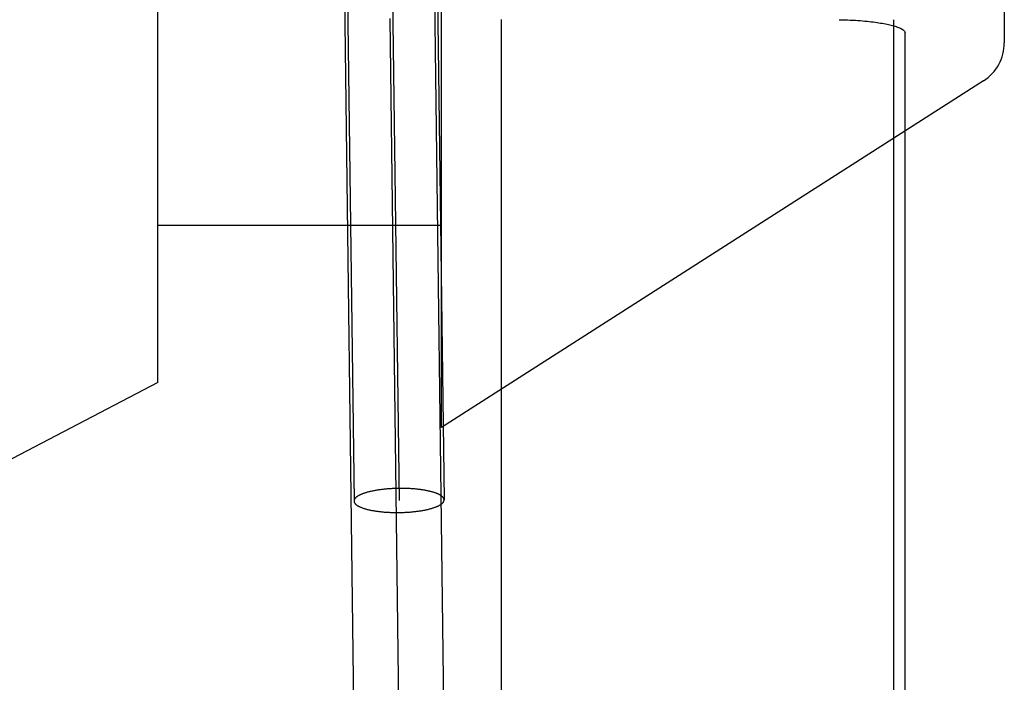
# Model space of a CAD drawing. Header units: inches. Extents: x 0 to 215, y 0 to 139.
# Tile 98 of 111: x 125.105 to 125.324, y 51.902 to 52.049. Entities that reach past the tile are written whole.
import ezdxf

# ---------------------------------------------------------------- set-up
doc = ezdxf.new("R2010")
doc.units = ezdxf.units.IN
doc.header["$LTSCALE"] = 11.804375
doc.header["$MEASUREMENT"] = 0
doc.linetypes.add('HIDDEN', pattern=[0.2, 0.1, -0.1])
doc.layers.add('DEFAULT_2', color=8, linetype='HIDDEN')

msp = doc.modelspace()

# ---------------------------------------------------------------- linework, layer by layer
at = {"layer": 'DEFAULT_2', "color": 8, "linetype": 'HIDDEN'}
for p, q in [((125.199018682, 51.9586561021), (125.199018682, 52.1986561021)), ((125.136018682, 51.9686561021), (125.136018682, 52.1886561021)), ((125.324018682, 52.1131834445), (125.324018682, 52.0441287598)), ((125.1974556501, 52.1094704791), (125.1995876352, 51.9426099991)), ((125.1774724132, 52.10812679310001), (125.1795892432, 51.9423563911)), ((125.18758757, 52.09976074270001), (125.1895884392, 51.9424831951)), ((125.1796503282, 51.8866408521), (125.1774020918, 52.0656144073)), ((125.1996487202, 51.88689446), (125.197401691, 52.0657639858)), ((125.1896495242, 51.886767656), (125.1875915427, 52.0495355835)), ((125.2123507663, 51.6742792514), (125.2123507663, 52.0492792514)), ((125.2994139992, 52.0492497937), (125.2994139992, 51.6743087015)), ((125.3019993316, 51.6771774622), (125.3019993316, 52.0463810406)), ((125.3194092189, 52.0357060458), (125.199018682, 51.9586561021)), ((125.136018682, 52.0036561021), (125.199018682, 52.0036561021)), ((125.136018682, 51.9686561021), (125.011018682, 51.9036561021))]:
    msp.add_line(p, q, dxfattribs=at)
for points in [[(125.2873332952, 52.0492683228), (125.2879764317, 52.0492553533), (125.2886030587, 52.0492378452), (125.2892133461, 52.0492161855), (125.2898074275, 52.0491906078), (125.2903858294, 52.0491613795), (125.2909475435, 52.049128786), (125.2914906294, 52.0490932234), (125.2920184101, 52.0490546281), (125.2925342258, 52.0490129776), (125.2930360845, 52.0489685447), (125.2935228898, 52.0489215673), (125.2939952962, 52.0488721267), (125.2944535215, 52.04882035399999), (125.2948977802, 52.0487663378), (125.2953282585, 52.0487101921), (125.2957452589, 52.0486519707), (125.2961490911, 52.0485917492), (125.2965399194, 52.0485295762), (125.2969179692, 52.04846551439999), (125.2972833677, 52.0483995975), (125.2976362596, 52.0483318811), (125.2979768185, 52.04826236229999), (125.2983052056, 52.04819107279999), (125.2986216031, 52.0481179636), (125.2989261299, 52.048043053), (125.2992191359, 52.04796617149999), (125.299500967, 52.0478872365), (125.2997717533, 52.047806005), (125.3000317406, 52.0477223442), (125.3002809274, 52.0476358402), (125.3005193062, 52.0475463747), (125.3007471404, 52.0474529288), (125.3009651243, 52.0473549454), (125.3011719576, 52.0472509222), (125.3013679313, 52.0471401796), (125.301548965, 52.0470196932), (125.3017161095, 52.0468876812), (125.3018542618, 52.0467397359), (125.301946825, 52.0465702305), (125.3019993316, 52.0463810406)], [(125.1895884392, 51.9451620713), (125.1893640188, 51.9451587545), (125.1891398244, 51.945154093), (125.1889157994, 51.9451480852), (125.188692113, 51.94514073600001), (125.1884688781, 51.94513204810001), (125.1882462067, 51.94512202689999), (125.1880242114, 51.9451106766), (125.1878030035, 51.9450980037), (125.1875826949, 51.9450840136), (125.1873633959, 51.9450687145), (125.1871452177, 51.945052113), (125.1869282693, 51.94503421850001), (125.1867126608, 51.9450150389), (125.1864984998, 51.944994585), (125.1862858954, 51.944972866), (125.1860749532, 51.9449498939), (125.1858657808, 51.94492567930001), (125.1856584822, 51.9449002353), (125.1854531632, 51.9448735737), (125.1852499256, 51.944845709), (125.1850488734, 51.9448166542), (125.1848501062, 51.94478642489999), (125.1846537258, 51.9447550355), (125.1844598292, 51.9447225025), (125.184268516, 51.9446888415), (125.1840798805, 51.9446540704), (125.1838940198, 51.9446182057), (125.1837110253, 51.9445812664), (125.1835309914, 51.94454327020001), (125.1833540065, 51.9445042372), (125.1831801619, 51.9444641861), (125.1830095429, 51.94442313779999), (125.1828422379, 51.9443811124), (125.1826783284, 51.9443381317), (125.1825178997, 51.9442942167), (125.18236103, 51.94424939), (125.1822078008, 51.9442036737), (125.1820582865, 51.9441570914), (125.1819125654, 51.944109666), (125.1817707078, 51.9440614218), (125.1816327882, 51.9440123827), (125.181498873, 51.9439625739), (125.1813690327, 51.9439120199), (125.1812433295, 51.9438607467), (125.1811218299, 51.9438087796), (125.1810045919, 51.9437561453), (125.1808916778, 51.94370286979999), (125.180783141, 51.9436489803), (125.1806790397, 51.9435945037), (125.1805794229, 51.9435394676), (125.1804843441, 51.9434838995), (125.1803938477, 51.94342782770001), (125.1803079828, 51.9433712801), (125.1802267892, 51.9433142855), (125.1801503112, 51.9432568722), (125.1800785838, 51.9431990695), (125.1800116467, 51.9431409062), (125.17994953, 51.94308241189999), (125.1798922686, 51.9430236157), (125.1798398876, 51.9429645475), (125.1797924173, 51.9429052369), (125.1797498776, 51.9428457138), (125.1797122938, 51.94278600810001), (125.1796796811, 51.9427261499), (125.1796520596, 51.9426661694), (125.1796294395, 51.94260609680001), (125.179611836, 51.9425459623), (125.1795992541, 51.9424857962), (125.1795917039, 51.9424256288), (125.1795891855, 51.9423654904), (125.1795892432, 51.94235639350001)], [(125.1995876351, 51.9426099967), (125.1995851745, 51.942660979), (125.1995776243, 51.9427209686), (125.1995650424, 51.94278083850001), (125.1995474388, 51.9428405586), (125.1995248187, 51.9429000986), (125.1994971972, 51.9429594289), (125.1994645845, 51.9430185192), (125.1994270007, 51.9430773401), (125.1993844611, 51.9431358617), (125.1993369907, 51.9431940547), (125.1992846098, 51.9432518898), (125.1992273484, 51.9433093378), (125.1991652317, 51.9433663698), (125.1990982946, 51.9434229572), (125.1990265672, 51.9434790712), (125.1989500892, 51.943534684), (125.1988688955, 51.9435897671), (125.1987830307, 51.9436442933), (125.1986925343, 51.9436982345), (125.1985974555, 51.9437515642), (125.1984978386, 51.943804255), (125.1983937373, 51.9438562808), (125.1982852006, 51.943907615), (125.1981722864, 51.9439582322), (125.1980550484, 51.94400810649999), (125.1979335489, 51.9440572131), (125.1978078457, 51.9441055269), (125.1976780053, 51.9441530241), (125.1975440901, 51.94419968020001), (125.1974061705, 51.9442454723), (125.1972643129, 51.94429037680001), (125.1971185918, 51.9443343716), (125.1969690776, 51.9443774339), (125.1968158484, 51.9444195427), (125.1966589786, 51.9444606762), (125.1964985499, 51.94450081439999), (125.1963346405, 51.9445399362), (125.1961673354, 51.94457802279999), (125.1959967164, 51.9446150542), (125.1958228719, 51.9446510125), (125.1956458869, 51.9446858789), (125.195465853, 51.9447196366), (125.1952828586, 51.9447522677), (125.1950969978, 51.9447837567), (125.1949083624, 51.9448140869), (125.1947170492, 51.9448432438), (125.1945231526, 51.94487121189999), (125.1943267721, 51.9448979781), (125.1941280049, 51.9449235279), (125.1939269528, 51.9449478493), (125.1937237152, 51.94497092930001), (125.1935183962, 51.9449927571), (125.1933110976, 51.9450133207), (125.1931019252, 51.9450326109), (125.192890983, 51.9450506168), (125.1926783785, 51.9450673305), (125.1924642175, 51.9450827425), (125.1922486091, 51.94509684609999), (125.1920316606, 51.945109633), (125.1918134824, 51.945121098), (125.1915941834, 51.9451312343), (125.1913738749, 51.94514003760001), (125.1911526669, 51.9451475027), (125.1909306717, 51.9451536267), (125.1907080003, 51.9451584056), (125.1904847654, 51.9451618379), (125.190261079, 51.9451639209), (125.190037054, 51.9451646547), (125.1898128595, 51.945164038), (125.1895884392, 51.9451620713)], [(125.1795892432, 51.94235639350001), (125.1795917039, 51.9423054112), (125.1795992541, 51.9422454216), (125.179611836, 51.9421855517), (125.1796294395, 51.94212583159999), (125.1796520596, 51.9420662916), (125.1796796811, 51.9420069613), (125.1797122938, 51.941947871), (125.1797498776, 51.9418890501), (125.1797924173, 51.94183052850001), (125.1798398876, 51.9417723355), (125.1798922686, 51.9417145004), (125.17994953, 51.9416570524), (125.1800116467, 51.9416000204), (125.1800785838, 51.941543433), (125.1801503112, 51.941487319), (125.1802267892, 51.9414317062), (125.1803079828, 51.94137662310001), (125.1803938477, 51.9413220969), (125.1804843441, 51.94126815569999), (125.1805794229, 51.94121482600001), (125.1806790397, 51.9411621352), (125.180783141, 51.94111010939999), (125.1808916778, 51.94105877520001), (125.1810045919, 51.941008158), (125.1811218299, 51.9409582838), (125.1812433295, 51.9409091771), (125.1813690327, 51.9408608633), (125.181498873, 51.9408133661), (125.1816327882, 51.94076671), (125.1817707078, 51.9407209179), (125.1819125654, 51.9406760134), (125.1820582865, 51.9406320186), (125.1822078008, 51.9405889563), (125.18236103, 51.9405468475), (125.1825178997, 51.940505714), (125.1826783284, 51.9404655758), (125.1828422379, 51.940426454), (125.1830095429, 51.9403883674), (125.1831801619, 51.94035133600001), (125.1833540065, 51.9403153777), (125.1835309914, 51.9402805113), (125.1837110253, 51.94024675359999), (125.1838940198, 51.9402141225), (125.1840798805, 51.9401826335), (125.184268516, 51.9401523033), (125.1844598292, 51.9401231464), (125.1846537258, 51.9400951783), (125.1848501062, 51.9400684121), (125.1850488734, 51.9400428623), (125.1852499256, 51.9400185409), (125.1854531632, 51.9399954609), (125.1856584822, 51.9399736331), (125.1858657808, 51.9399530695), (125.1860749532, 51.93993377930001), (125.1862858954, 51.9399157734), (125.1864984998, 51.9398990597), (125.1867126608, 51.93988364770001), (125.1869282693, 51.9398695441), (125.1871452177, 51.9398567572), (125.1873633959, 51.9398452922), (125.1875826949, 51.9398351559), (125.1878030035, 51.9398263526), (125.1880242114, 51.9398188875), (125.1882462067, 51.9398127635), (125.1884688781, 51.9398079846), (125.188692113, 51.9398045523), (125.1889157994, 51.93980246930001), (125.1891398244, 51.93980173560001), (125.1893640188, 51.9398023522), (125.1895884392, 51.9398043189)], [(125.1895884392, 51.9398043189), (125.1898128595, 51.9398076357), (125.190037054, 51.9398122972), (125.190261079, 51.939818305), (125.1904847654, 51.9398256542), (125.1907080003, 51.9398343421), (125.1909306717, 51.9398443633), (125.1911526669, 51.9398557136), (125.1913738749, 51.9398683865), (125.1915941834, 51.9398823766), (125.1918134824, 51.9398976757), (125.1920316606, 51.9399142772), (125.1922486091, 51.9399321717), (125.1924642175, 51.9399513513), (125.1926783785, 51.9399718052), (125.192890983, 51.9399935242), (125.1931019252, 51.9400164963), (125.1933110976, 51.9400407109), (125.1935183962, 51.94006615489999), (125.1937237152, 51.9400928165), (125.1939269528, 51.9401206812), (125.1941280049, 51.940149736), (125.1943267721, 51.9401799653), (125.1945231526, 51.9402113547), (125.1947170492, 51.94024388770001), (125.1949083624, 51.9402775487), (125.1950969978, 51.94031231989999), (125.1952828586, 51.9403481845), (125.195465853, 51.9403851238), (125.1956458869, 51.94042312), (125.1958228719, 51.940462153), (125.1959967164, 51.9405022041), (125.1961673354, 51.9405432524), (125.1963346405, 51.9405852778), (125.1964985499, 51.94062825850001), (125.1966589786, 51.9406721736), (125.1968158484, 51.9407170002), (125.1969690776, 51.9407627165), (125.1971185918, 51.9408092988), (125.1972643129, 51.9408567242), (125.1974061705, 51.9409049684), (125.1975440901, 51.9409540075), (125.1976780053, 51.9410038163), (125.1978078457, 51.94105437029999), (125.1979335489, 51.9411056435), (125.1980550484, 51.9411576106), (125.1981722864, 51.9412102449), (125.1982852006, 51.9412635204), (125.1983937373, 51.94131740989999), (125.1984978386, 51.94137188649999), (125.1985974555, 51.9414269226), (125.1986925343, 51.9414824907), (125.1987830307, 51.9415385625), (125.1988688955, 51.9415951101), (125.1989500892, 51.9416521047), (125.1990265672, 51.941709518), (125.1990982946, 51.9417673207), (125.1991652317, 51.941825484), (125.1992273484, 51.9418839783), (125.1992846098, 51.9419427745), (125.1993369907, 51.9420018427), (125.1993844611, 51.9420611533), (125.1994270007, 51.9421206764), (125.1994645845, 51.9421803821), (125.1994971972, 51.94224024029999), (125.1995248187, 51.9423002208), (125.1995474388, 51.9423602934), (125.1995650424, 51.9424204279), (125.1995776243, 51.942480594), (125.1995851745, 51.9425407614), (125.1995876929, 51.9426008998), (125.1995876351, 51.9426099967)]]:
    msp.add_lwpolyline(points, dxfattribs=at)
msp.add_arc((125.314018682, 52.0441287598), 0.01, 302.6192430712, 360, dxfattribs=at)

doc.saveas('drawing.dxf')
